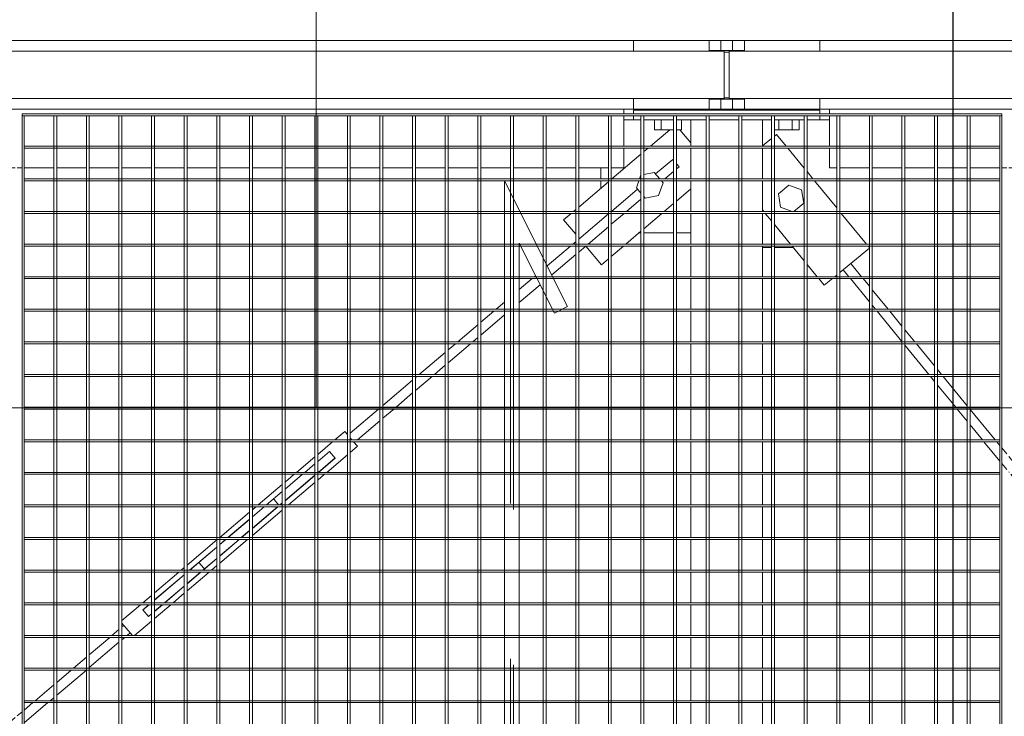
# Model space of a CAD drawing. Header units: metres. Extents: x 70279.8 to 70377.7, y 409251.8 to 409331.5.
# Tile 63 of 244: x 70324.697 to 70325.702, y 409297.535 to 409298.246. Entities that reach past the tile are written whole.
import ezdxf

# ---------------------------------------------------------------- set-up
doc = ezdxf.new("R2010")
doc.units = ezdxf.units.M
doc.linetypes.add('DASHEDX2', pattern=[9.525, 6.35, -3.175])
for name, color, linetype, lineweight in [('Bout', 3, 'Continuous', 0), ('CONTINUOUS', 7, 'Continuous', 18), ('Onderdeel', 2, 'Continuous', 0)]:
    doc.layers.add(name, color=color, linetype=linetype, lineweight=lineweight)
doc.layers.add('stairs&pedestrian', color=2, linetype='Continuous')

# ---------------------------------------------------------------- blocks, each defined once
blk = doc.blocks.new('stelconplaat')
at = {"layer": 'CONTINUOUS'}
for p, q in [((0, 0), (0, 2000)), ((2000, 2000), (2000, 0)), ((2000, 0), (0, 0))]:
    blk.add_line(p, q, dxfattribs=at)
blk = doc.blocks.new('*A230')
at = {"layer": 'Onderdeel', "linetype": 'Continuous', "lineweight": 0}
for p, q in [((882.414, -155.502), (882.414, -155.059)), ((882.414, -155.059), (882.816, -155.059)), ((882.856, -155.059), (883.474, -155.059)), ((883.514, -155.059), (883.614, -155.059)), ((882.414, -156.168), (882.414, -155.562)), ((882.414, -156.834), (882.414, -156.228)), ((882.414, -157.5), (882.414, -156.894)), ((882.414, -158.166), (882.414, -157.56)), ((882.414, -158.832), (882.414, -158.226)), ((882.414, -159.498), (882.414, -158.892)), ((882.414, -160.164), (882.414, -159.558)), ((882.414, -160.304), (882.414, -160.204)), ((882.414, -160.95), (882.414, -160.344)), ((882.414, -161.616), (882.414, -161.01)), ((882.414, -162.282), (882.414, -161.676)), ((882.414, -162.948), (882.414, -162.342)), ((882.414, -163.614), (882.414, -163.008)), ((882.414, -164.28), (882.414, -163.674)), ((882.414, -164.946), (882.414, -164.34)), ((882.414, -165.612), (882.414, -165.006)), ((882.414, -166.278), (882.414, -165.672)), ((882.414, -166.944), (882.414, -166.338)), ((882.414, -167.61), (882.414, -167.004)), ((882.414, -168.276), (882.414, -167.67)), ((882.414, -168.942), (882.414, -168.336)), ((882.414, -169.608), (882.414, -169.002)), ((882.414, -170.274), (882.414, -169.668)), ((882.414, -170.94), (882.414, -170.334)), ((882.414, -171.606), (882.414, -171)), ((882.414, -172.272), (882.414, -171.666)), ((882.414, -172.588), (882.414, -172.332)), ((882.414, -172.588), (882.816, -172.588)), ((882.856, -172.588), (883.474, -172.588)), ((883.514, -172.588), (883.614, -172.588))]:
    blk.add_line(p, q, dxfattribs=at)
blk = doc.blocks.new('*A1294')
at = {"layer": 'Onderdeel', "linetype": 'Continuous', "lineweight": 0}
for p, q in [((884.797, -174.738), (883.831, -174.738)), ((883.831, -174.738), (883.831, -200.812)), ((884.797, -200.812), (884.797, -174.738))]:
    blk.add_line(p, q, dxfattribs=at)
blk = doc.blocks.new('*A1296')
at = {"layer": 'Onderdeel', "linetype": 'Continuous', "lineweight": 0}
for p, q in [((883.614, -172.788), (883.614, -154.869)), ((885.014, -172.788), (885.014, -154.869)), ((883.614, -198.962), (883.614, -176.588)), ((885.014, -198.962), (885.014, -176.588))]:
    blk.add_line(p, q, dxfattribs=at)
blk = doc.blocks.new('*A1300')
at = {"layer": 'Onderdeel', "linetype": 'Continuous', "lineweight": 0}
for p, q in [((859.635, -174.27), (859.635, -173.958)), ((859.635, -173.958), (860.172, -173.958)), ((860.212, -173.958), (860.838, -173.958)), ((860.878, -173.958), (861.504, -173.958)), ((861.544, -173.958), (862.17, -173.958)), ((862.21, -173.958), (862.836, -173.958)), ((862.876, -173.958), (863.502, -173.958)), ((863.542, -173.958), (864.168, -173.958)), ((864.208, -173.958), (864.834, -173.958)), ((864.874, -173.958), (865.5, -173.958)), ((865.54, -173.958), (866.166, -173.958)), ((866.206, -173.958), (866.832, -173.958)), ((866.872, -173.958), (867.498, -173.958)), ((867.538, -173.958), (868.164, -173.958)), ((868.204, -173.958), (868.83, -173.958)), ((868.87, -173.958), (869.496, -173.958)), ((869.536, -173.958), (870.162, -173.958)), ((870.202, -173.958), (870.828, -173.958)), ((870.868, -173.958), (871.494, -173.958)), ((871.534, -173.958), (872.16, -173.958)), ((872.2, -173.958), (872.826, -173.958)), ((872.866, -173.958), (873.492, -173.958)), ((873.532, -173.958), (874.158, -173.958)), ((874.198, -173.958), (874.824, -173.958)), ((874.864, -173.958), (875.49, -173.958)), ((875.53, -173.958), (876.156, -173.958)), ((876.196, -173.958), (876.822, -173.958)), ((876.862, -173.958), (877.488, -173.958)), ((877.528, -173.958), (878.154, -173.958)), ((878.194, -173.958), (878.82, -173.958)), ((878.86, -173.958), (879.486, -173.958)), ((879.526, -173.958), (880.152, -173.958)), ((880.192, -173.958), (880.818, -173.958)), ((880.858, -173.958), (881.484, -173.958)), ((881.524, -173.958), (882.15, -173.958)), ((882.19, -173.958), (882.816, -173.958)), ((882.856, -173.958), (883.394, -173.958)), ((883.394, -174.27), (883.394, -173.958)), ((859.635, -174.936), (859.635, -174.33)), ((883.394, -174.936), (883.394, -174.33)), ((859.635, -175.418), (859.635, -174.996)), ((883.394, -175.418), (883.394, -174.996)), ((859.635, -175.418), (860.172, -175.418)), ((860.212, -175.418), (860.838, -175.418)), ((860.878, -175.418), (861.504, -175.418)), ((861.544, -175.418), (862.17, -175.418)), ((862.21, -175.418), (862.836, -175.418)), ((862.876, -175.418), (863.502, -175.418)), ((863.542, -175.418), (864.168, -175.418)), ((864.208, -175.418), (864.834, -175.418)), ((864.874, -175.418), (865.5, -175.418)), ((865.54, -175.418), (866.166, -175.418)), ((866.206, -175.418), (866.832, -175.418)), ((866.872, -175.418), (867.498, -175.418)), ((867.538, -175.418), (868.164, -175.418)), ((868.204, -175.418), (868.83, -175.418)), ((868.87, -175.418), (869.496, -175.418)), ((869.536, -175.418), (870.162, -175.418)), ((870.202, -175.418), (870.828, -175.418)), ((870.868, -175.418), (871.494, -175.418)), ((871.534, -175.418), (872.16, -175.418)), ((872.2, -175.418), (872.826, -175.418)), ((872.866, -175.418), (873.492, -175.418)), ((873.532, -175.418), (874.158, -175.418)), ((874.198, -175.418), (874.824, -175.418)), ((874.864, -175.418), (875.49, -175.418)), ((875.53, -175.418), (876.156, -175.418)), ((876.196, -175.418), (876.822, -175.418)), ((876.862, -175.418), (877.488, -175.418)), ((877.528, -175.418), (878.154, -175.418)), ((878.194, -175.418), (878.82, -175.418)), ((878.86, -175.418), (879.486, -175.418)), ((879.526, -175.418), (880.152, -175.418)), ((880.192, -175.418), (880.818, -175.418)), ((880.858, -175.418), (881.484, -175.418)), ((881.524, -175.418), (882.15, -175.418)), ((882.19, -175.418), (882.816, -175.418)), ((882.856, -175.418), (883.394, -175.418))]:
    blk.add_line(p, q, dxfattribs=at)
blk = doc.blocks.new('*A1326')
at = {"layer": 'Onderdeel', "linetype": 'Continuous', "lineweight": 0}
for p, q in [((882.414, -176.934), (882.414, -176.788)), ((882.414, -176.788), (882.816, -176.788)), ((882.856, -176.788), (883.474, -176.788)), ((883.514, -176.788), (883.614, -176.788)), ((882.414, -177.6), (882.414, -176.994)), ((882.414, -178.266), (882.414, -177.66)), ((882.414, -178.932), (882.414, -178.326)), ((882.414, -179.598), (882.414, -178.992)), ((882.414, -180.264), (882.414, -179.658)), ((882.414, -180.404), (882.414, -180.304)), ((882.414, -181.05), (882.414, -180.444)), ((882.414, -181.716), (882.414, -181.11)), ((882.414, -182.382), (882.414, -181.776)), ((882.414, -183.048), (882.414, -182.442)), ((882.414, -183.714), (882.414, -183.108)), ((882.414, -184.38), (882.414, -183.774)), ((882.414, -185.046), (882.414, -184.44)), ((882.414, -185.712), (882.414, -185.106)), ((882.414, -186.378), (882.414, -185.772)), ((882.414, -187.044), (882.414, -186.438)), ((882.414, -187.71), (882.414, -187.104)), ((882.414, -188.376), (882.414, -187.77)), ((882.414, -189.042), (882.414, -188.436)), ((882.414, -189.708), (882.414, -189.102)), ((882.414, -190.374), (882.414, -189.768)), ((882.414, -191.04), (882.414, -190.434)), ((882.414, -191.706), (882.414, -191.1)), ((882.414, -192.045), (882.414, -191.766)), ((882.414, -192.045), (882.816, -192.045)), ((882.856, -192.045), (883.474, -192.045)), ((883.514, -192.045), (883.614, -192.045))]:
    blk.add_line(p, q, dxfattribs=at)
blk = doc.blocks.new('*A1327')
at = {"layer": 'Bout', "linetype": 'Continuous', "lineweight": 0}
for p, q in [((883.194, -173.211), (883.194, -173.604)), ((883.194, -173.211), (883.394, -173.211)), ((883.194, -173.35), (883.394, -173.35)), ((883.594, -173.328), (883.614, -173.328)), ((883.594, -173.648), (883.614, -173.648)), ((883.194, -173.664), (883.194, -173.765)), ((883.194, -173.765), (883.394, -173.765)), ((883.194, -175.662), (883.194, -176.165)), ((883.194, -175.75), (883.394, -175.75)), ((883.594, -175.728), (883.614, -175.728)), ((883.194, -176.027), (883.394, -176.027)), ((883.594, -176.048), (883.614, -176.048)), ((883.194, -176.165), (883.394, -176.165))]:
    blk.add_line(p, q, dxfattribs=at)
blk = doc.blocks.new('*A1328')
at = {"layer": 'Onderdeel', "linetype": 'Continuous', "lineweight": 0}
for p, q in [((883.394, -172.788), (883.474, -172.788)), ((883.394, -172.938), (883.394, -172.788)), ((883.514, -172.788), (883.594, -172.788)), ((883.594, -176.588), (883.594, -172.788)), ((883.394, -173.604), (883.394, -172.998)), ((883.394, -174.27), (883.394, -173.664)), ((883.394, -174.936), (883.394, -174.33)), ((883.394, -175.602), (883.394, -174.996)), ((883.394, -176.268), (883.394, -175.662)), ((883.394, -176.588), (883.394, -176.328)), ((883.394, -176.588), (883.474, -176.588)), ((883.514, -176.588), (883.594, -176.588))]:
    blk.add_line(p, q, dxfattribs=at)
blk = doc.blocks.new('*A1329')
at = {"layer": 'Onderdeel', "linetype": 'Continuous', "lineweight": 0}
for p, q in [((883.614, -172.788), (883.831, -172.788)), ((883.614, -174.328), (883.614, -172.788)), ((884.797, -172.788), (885.014, -172.788)), ((885.014, -174.328), (885.014, -172.788)), ((883.614, -176.588), (883.614, -175.048)), ((885.014, -176.588), (885.014, -175.048)), ((883.614, -176.588), (883.831, -176.588)), ((884.797, -176.588), (885.014, -176.588))]:
    blk.add_line(p, q, dxfattribs=at)
blk = doc.blocks.new('*A1332')
at = {"layer": 'Onderdeel', "linetype": 'Continuous', "lineweight": 0}
for p, q in [((883.614, -174.808), (883.614, -174.568)), ((883.614, -174.568), (883.814, -174.568)), ((883.814, -174.808), (883.814, -174.568)), ((883.814, -174.568), (883.831, -174.568)), ((883.847, -174.738), (883.847, -174.638)), ((884.78, -174.738), (884.78, -174.638)), ((884.797, -174.568), (884.814, -174.568)), ((884.814, -174.568), (884.814, -174.808)), ((884.814, -174.568), (885.014, -174.568)), ((885.014, -174.808), (885.014, -174.568)), ((883.831, -174.808), (883.614, -174.808)), ((884.814, -174.808), (884.797, -174.808)), ((884.814, -174.808), (885.014, -174.808))]:
    blk.add_line(p, q, dxfattribs=at)
blk = doc.blocks.new('*A1384')
at = {"layer": 'Onderdeel', "linetype": 'Continuous', "lineweight": 0}
for p, q in [((883.474, -160.304), (859.554, -160.304)), ((859.554, -160.304), (859.554, -160.344)), ((859.554, -160.344), (883.474, -160.344)), ((883.474, -160.344), (883.474, -160.304))]:
    blk.add_line(p, q, dxfattribs=at)
blk = doc.blocks.new('*A1385')
at = {"layer": 'Onderdeel', "linetype": 'Continuous', "lineweight": 0}
for p, q in [((859.554, -160.95), (883.474, -160.95)), ((859.554, -160.95), (859.554, -161.01)), ((883.474, -160.95), (883.474, -161.01)), ((883.474, -161.01), (859.554, -161.01))]:
    blk.add_line(p, q, dxfattribs=at)
blk = doc.blocks.new('*A1386')
at = {"layer": 'Onderdeel', "linetype": 'Continuous', "lineweight": 0}
for p, q in [((859.554, -161.616), (883.474, -161.616)), ((859.554, -161.616), (859.554, -161.676)), ((883.474, -161.676), (859.554, -161.676)), ((883.474, -161.616), (883.474, -161.676))]:
    blk.add_line(p, q, dxfattribs=at)
blk = doc.blocks.new('*A1387')
at = {"layer": 'Onderdeel', "linetype": 'Continuous', "lineweight": 0}
for p, q in [((859.554, -162.282), (883.474, -162.282)), ((859.554, -162.282), (859.554, -162.342)), ((883.474, -162.342), (859.554, -162.342)), ((883.474, -162.282), (883.474, -162.342))]:
    blk.add_line(p, q, dxfattribs=at)
blk = doc.blocks.new('*A1388')
at = {"layer": 'Onderdeel', "linetype": 'Continuous', "lineweight": 0}
for p, q in [((859.554, -162.948), (883.474, -162.948)), ((859.554, -162.948), (859.554, -163.008)), ((883.474, -163.008), (859.554, -163.008)), ((883.474, -162.948), (883.474, -163.008))]:
    blk.add_line(p, q, dxfattribs=at)
blk = doc.blocks.new('*A1389')
at = {"layer": 'Onderdeel', "linetype": 'Continuous', "lineweight": 0}
for p, q in [((859.554, -163.614), (883.474, -163.614)), ((859.554, -163.614), (859.554, -163.674)), ((883.474, -163.674), (859.554, -163.674)), ((883.474, -163.614), (883.474, -163.674))]:
    blk.add_line(p, q, dxfattribs=at)
blk = doc.blocks.new('*A1390')
at = {"layer": 'Onderdeel', "linetype": 'Continuous', "lineweight": 0}
for p, q in [((859.554, -164.28), (883.474, -164.28)), ((859.554, -164.28), (859.554, -164.34)), ((883.474, -164.34), (859.554, -164.34)), ((883.474, -164.28), (883.474, -164.34))]:
    blk.add_line(p, q, dxfattribs=at)
blk = doc.blocks.new('*A1391')
at = {"layer": 'Onderdeel', "linetype": 'Continuous', "lineweight": 0}
for p, q in [((859.554, -164.946), (883.474, -164.946)), ((859.554, -164.946), (859.554, -165.006)), ((883.474, -165.006), (859.554, -165.006)), ((883.474, -164.946), (883.474, -165.006))]:
    blk.add_line(p, q, dxfattribs=at)
blk = doc.blocks.new('*A1392')
at = {"layer": 'Onderdeel', "linetype": 'Continuous', "lineweight": 0}
for p, q in [((859.554, -165.612), (883.474, -165.612)), ((859.554, -165.612), (859.554, -165.672)), ((883.474, -165.612), (883.474, -165.672)), ((883.474, -165.672), (859.554, -165.672))]:
    blk.add_line(p, q, dxfattribs=at)
blk = doc.blocks.new('*A1393')
at = {"layer": 'Onderdeel', "linetype": 'Continuous', "lineweight": 0}
for p, q in [((859.554, -166.278), (883.474, -166.278)), ((859.554, -166.278), (859.554, -166.338)), ((883.474, -166.338), (859.554, -166.338)), ((883.474, -166.278), (883.474, -166.338))]:
    blk.add_line(p, q, dxfattribs=at)
blk = doc.blocks.new('*A1394')
at = {"layer": 'Onderdeel', "linetype": 'Continuous', "lineweight": 0}
for p, q in [((859.554, -166.944), (883.474, -166.944)), ((859.554, -166.944), (859.554, -167.004)), ((883.474, -167.004), (859.554, -167.004)), ((883.474, -166.944), (883.474, -167.004))]:
    blk.add_line(p, q, dxfattribs=at)
blk = doc.blocks.new('*A1395')
at = {"layer": 'Onderdeel', "linetype": 'Continuous', "lineweight": 0}
for p, q in [((859.554, -167.61), (883.474, -167.61)), ((859.554, -167.61), (859.554, -167.67)), ((883.474, -167.61), (883.474, -167.67)), ((883.474, -167.67), (859.554, -167.67))]:
    blk.add_line(p, q, dxfattribs=at)
blk = doc.blocks.new('*A1396')
at = {"layer": 'Onderdeel', "linetype": 'Continuous', "lineweight": 0}
for p, q in [((859.554, -168.276), (883.474, -168.276)), ((859.554, -168.276), (859.554, -168.336)), ((883.474, -168.336), (859.554, -168.336)), ((883.474, -168.276), (883.474, -168.336))]:
    blk.add_line(p, q, dxfattribs=at)
blk = doc.blocks.new('*A1412')
at = {"layer": 'Onderdeel', "linetype": 'Continuous', "lineweight": 0}
for p, q in [((875.53, -165.542), (875.532, -165.541)), ((875.639, -165.449), (875.532, -165.541)), ((875.653, -165.437), (875.639, -165.449)), ((877.488, -167.581), (876.999, -167.004)), ((876.822, -167.105), (876.804, -167.084)), ((877.251, -167.61), (876.862, -167.153)), ((877.488, -167.89), (877.302, -167.67)), ((878.079, -168.276), (877.564, -167.67)), ((877.817, -168.276), (877.528, -167.937)), ((878.154, -168.674), (877.868, -168.336)), ((878.154, -168.365), (878.13, -168.336)), ((878.645, -168.942), (878.194, -168.412)), ((878.382, -168.942), (878.194, -168.721)), ((878.82, -169.458), (878.433, -169.002)), ((878.82, -169.149), (878.696, -169.002)), ((879.21, -169.608), (878.86, -169.196)), ((878.948, -169.608), (878.86, -169.505)), ((879.412, -170.154), (878.999, -169.668)), ((879.486, -169.933), (879.261, -169.668)), ((879.674, -170.154), (879.526, -169.98)), ((880.028, -170.88), (879.666, -170.454)), ((880.152, -170.717), (879.929, -170.454)), ((880.212, -170.788), (880.192, -170.764)), ((880.818, -171.501), (880.412, -171.023)), ((880.645, -171.606), (880.228, -171.115)), ((880.907, -171.606), (880.858, -171.549)), ((880.818, -171.81), (880.696, -171.666)), ((881.473, -172.272), (880.958, -171.666)), ((881.21, -172.272), (880.858, -171.857)), ((881.484, -172.595), (881.261, -172.332)), ((881.98, -172.869), (881.524, -172.333)), ((881.776, -172.938), (881.524, -172.642)), ((881.827, -172.999), (881.827, -172.998)), ((882.588, -173.586), (882.291, -173.235)), ((882.15, -173.379), (882.138, -173.364)), ((882.342, -173.604), (882.19, -173.426)), ((882.566, -173.604), (882.588, -173.586)), ((882.436, -173.715), (882.393, -173.664)), ((882.496, -173.664), (882.436, -173.715))]:
    blk.add_line(p, q, dxfattribs=at)
blk = doc.blocks.new('*A1413')
at = {"layer": 'Onderdeel', "linetype": 'Continuous', "lineweight": 0}
for p, q in [((881.057, -171.606), (881.351, -171.356)), ((881.484, -171.513), (881.351, -171.356)), ((881.563, -171.606), (881.524, -171.56)), ((880.436, -172.133), (880.818, -171.81)), ((880.97, -171.68), (880.986, -171.666)), ((882.129, -172.272), (881.614, -171.666)), ((880.554, -172.272), (880.436, -172.133)), ((880.818, -172.583), (880.605, -172.332)), ((882.695, -172.938), (882.19, -172.344)), ((881.12, -172.938), (880.858, -172.63)), ((881.484, -173.367), (881.171, -172.998)), ((882.816, -173.082), (882.745, -172.998)), ((883.194, -173.526), (882.856, -173.129)), ((881.686, -173.604), (881.524, -173.414)), ((881.986, -173.958), (881.737, -173.664)), ((882.922, -173.958), (883.194, -173.728))]:
    blk.add_line(p, q, dxfattribs=at)
blk = doc.blocks.new('*A1414')
at = {"layer": 'Onderdeel', "linetype": 'Continuous', "lineweight": 0}
for p, q in [((881.998, -172.119), (882.15, -172.119)), ((882.19, -172.119), (882.414, -172.119)), ((883.394, -172.788), (883.394, -172.588)), ((881.084, -172.938), (881.084, -172.895)), ((881.084, -173.604), (881.084, -172.998)), ((881.084, -173.958), (881.084, -173.664))]:
    blk.add_line(p, q, dxfattribs=at)
blk = doc.blocks.new('*A1415')
at = {"layer": 'Onderdeel', "linetype": 'Continuous', "lineweight": 0}
for p, q in [((883.831, -146.764), (883.831, -174.638)), ((884.797, -174.638), (884.797, -146.764)), ((884.797, -174.638), (883.831, -174.638))]:
    blk.add_line(p, q, dxfattribs=at)
blk = doc.blocks.new('*A1416')
at = {"layer": 'Onderdeel', "linetype": 'Continuous', "lineweight": 0}
for p, q in [((883.474, -160.304), (883.474, -180.304)), ((883.514, -160.304), (883.474, -160.304)), ((883.514, -180.304), (883.514, -160.304)), ((883.474, -180.304), (883.514, -180.304))]:
    blk.add_line(p, q, dxfattribs=at)
blk = doc.blocks.new('*A1418')
at = {"layer": 'Onderdeel', "linetype": 'Continuous', "lineweight": 0}
for p, q in [((882.816, -160.344), (882.816, -180.264)), ((882.856, -160.344), (882.816, -160.344)), ((882.856, -160.344), (882.856, -180.264)), ((882.856, -180.264), (882.816, -180.264))]:
    blk.add_line(p, q, dxfattribs=at)
blk = doc.blocks.new('*A1419')
at = {"layer": 'Onderdeel', "linetype": 'Continuous', "lineweight": 0}
for p, q in [((882.15, -160.344), (882.15, -180.264)), ((882.19, -160.344), (882.15, -160.344)), ((882.19, -160.344), (882.19, -180.264)), ((882.19, -180.264), (882.15, -180.264))]:
    blk.add_line(p, q, dxfattribs=at)
blk = doc.blocks.new('*A1420')
at = {"layer": 'Onderdeel', "linetype": 'Continuous', "lineweight": 0}
for p, q in [((881.484, -160.344), (881.484, -170.154)), ((881.524, -160.344), (881.484, -160.344)), ((881.524, -160.344), (881.524, -170.154)), ((881.484, -180.264), (881.484, -170.487)), ((881.524, -170.467), (881.524, -180.264)), ((881.524, -180.264), (881.484, -180.264))]:
    blk.add_line(p, q, dxfattribs=at)
at = {"layer": 'Onderdeel', "linetype": 'DASHEDX2', "lineweight": 0}
for p, q in [((881.484, -170.154), (881.484, -170.487)), ((881.524, -170.154), (881.524, -170.467))]:
    blk.add_line(p, q, dxfattribs=at)
blk = doc.blocks.new('*A1421')
at = {"layer": 'Onderdeel', "linetype": 'Continuous', "lineweight": 0}
for p, q in [((880.818, -160.344), (880.818, -170.154)), ((880.858, -160.344), (880.818, -160.344)), ((880.858, -160.344), (880.858, -170.154)), ((880.818, -170.454), (880.818, -170.484)), ((880.858, -170.454), (880.858, -170.464)), ((880.818, -170.82), (880.818, -180.264)), ((880.858, -170.8), (880.858, -180.264)), ((880.858, -180.264), (880.818, -180.264))]:
    blk.add_line(p, q, dxfattribs=at)
at = {"layer": 'Onderdeel', "linetype": 'DASHEDX2', "lineweight": 0}
for p, q in [((880.818, -170.154), (880.818, -170.454)), ((880.858, -170.154), (880.858, -170.8)), ((880.818, -170.484), (880.818, -170.82))]:
    blk.add_line(p, q, dxfattribs=at)
blk = doc.blocks.new('*A1422')
at = {"layer": 'Onderdeel', "linetype": 'Continuous', "lineweight": 0}
for p, q in [((880.152, -160.344), (880.152, -170.154)), ((880.192, -160.344), (880.152, -160.344)), ((880.192, -160.344), (880.192, -170.154)), ((880.152, -170.454), (880.152, -170.817)), ((880.192, -170.454), (880.192, -170.797)), ((880.152, -171.153), (880.152, -180.264)), ((880.192, -171.133), (880.192, -180.264)), ((880.192, -180.264), (880.152, -180.264))]:
    blk.add_line(p, q, dxfattribs=at)
at = {"layer": 'Onderdeel', "linetype": 'DASHEDX2', "lineweight": 0}
for p, q in [((880.152, -170.154), (880.152, -170.454)), ((880.192, -170.154), (880.192, -170.454)), ((880.152, -170.817), (880.152, -171.153)), ((880.192, -170.797), (880.192, -171.133))]:
    blk.add_line(p, q, dxfattribs=at)
blk = doc.blocks.new('*A1423')
at = {"layer": 'Onderdeel', "linetype": 'Continuous', "lineweight": 0}
for p, q in [((879.486, -160.344), (879.486, -170.154)), ((879.526, -160.344), (879.486, -160.344)), ((879.526, -160.344), (879.526, -170.154)), ((879.486, -170.454), (879.486, -171.15)), ((879.526, -170.454), (879.526, -171.13)), ((879.486, -171.248), (879.486, -180.264)), ((879.526, -171.328), (879.526, -180.264)), ((879.526, -180.264), (879.486, -180.264))]:
    blk.add_line(p, q, dxfattribs=at)
at = {"layer": 'Onderdeel', "linetype": 'DASHEDX2', "lineweight": 0}
for p, q in [((879.486, -170.154), (879.486, -170.454)), ((879.526, -170.154), (879.526, -170.454)), ((879.486, -171.15), (879.486, -171.248)), ((879.526, -171.13), (879.526, -171.328))]:
    blk.add_line(p, q, dxfattribs=at)
blk = doc.blocks.new('*A1424')
at = {"layer": 'Onderdeel', "linetype": 'Continuous', "lineweight": 0}
for p, q in [((878.82, -160.344), (878.82, -170.154)), ((878.86, -160.344), (878.82, -160.344)), ((878.86, -160.344), (878.86, -170.154)), ((878.82, -180.264), (878.82, -170.454)), ((878.86, -170.454), (878.86, -180.264)), ((878.86, -180.264), (878.82, -180.264))]:
    blk.add_line(p, q, dxfattribs=at)
at = {"layer": 'Onderdeel', "linetype": 'DASHEDX2', "lineweight": 0}
for p, q in [((878.82, -170.154), (878.82, -170.454)), ((878.86, -170.154), (878.86, -170.454))]:
    blk.add_line(p, q, dxfattribs=at)
blk = doc.blocks.new('*A1425')
at = {"layer": 'Onderdeel', "linetype": 'Continuous', "lineweight": 0}
for p, q in [((878.154, -160.344), (878.154, -170.154)), ((878.194, -160.344), (878.154, -160.344)), ((878.194, -160.344), (878.194, -170.154)), ((878.154, -180.264), (878.154, -170.454)), ((878.194, -170.454), (878.194, -180.264)), ((878.194, -180.264), (878.154, -180.264))]:
    blk.add_line(p, q, dxfattribs=at)
at = {"layer": 'Onderdeel', "linetype": 'DASHEDX2', "lineweight": 0}
for p, q in [((878.154, -170.154), (878.154, -170.454)), ((878.194, -170.154), (878.194, -170.454))]:
    blk.add_line(p, q, dxfattribs=at)
blk = doc.blocks.new('*A1426')
at = {"layer": 'Onderdeel', "linetype": 'Continuous', "lineweight": 0}
for p, q in [((877.488, -160.344), (877.488, -170.154)), ((877.528, -160.344), (877.488, -160.344)), ((877.528, -160.344), (877.528, -170.154)), ((877.488, -180.264), (877.488, -170.454)), ((877.528, -170.454), (877.528, -180.264)), ((877.528, -180.264), (877.488, -180.264))]:
    blk.add_line(p, q, dxfattribs=at)
at = {"layer": 'Onderdeel', "linetype": 'DASHEDX2', "lineweight": 0}
for p, q in [((877.488, -170.154), (877.488, -170.454)), ((877.528, -170.154), (877.528, -170.454))]:
    blk.add_line(p, q, dxfattribs=at)
blk = doc.blocks.new('*A1427')
at = {"layer": 'Onderdeel', "linetype": 'Continuous', "lineweight": 0}
for p, q in [((876.822, -160.344), (876.822, -170.154)), ((876.862, -160.344), (876.822, -160.344)), ((876.862, -160.344), (876.862, -170.154)), ((876.822, -180.264), (876.822, -170.454)), ((876.862, -170.454), (876.862, -180.264)), ((876.862, -180.264), (876.822, -180.264))]:
    blk.add_line(p, q, dxfattribs=at)
at = {"layer": 'Onderdeel', "linetype": 'DASHEDX2', "lineweight": 0}
for p, q in [((876.822, -170.154), (876.822, -170.454)), ((876.862, -170.154), (876.862, -170.454))]:
    blk.add_line(p, q, dxfattribs=at)
blk = doc.blocks.new('*A1428')
at = {"layer": 'Onderdeel', "linetype": 'Continuous', "lineweight": 0}
for p, q in [((876.156, -160.344), (876.156, -170.154)), ((876.196, -160.344), (876.156, -160.344)), ((876.196, -160.344), (876.196, -170.154)), ((876.156, -180.264), (876.156, -170.454)), ((876.196, -170.454), (876.196, -180.264)), ((876.196, -180.264), (876.156, -180.264))]:
    blk.add_line(p, q, dxfattribs=at)
at = {"layer": 'Onderdeel', "linetype": 'DASHEDX2', "lineweight": 0}
for p, q in [((876.156, -170.154), (876.156, -170.454)), ((876.196, -170.154), (876.196, -170.454))]:
    blk.add_line(p, q, dxfattribs=at)
blk = doc.blocks.new('*A1429')
at = {"layer": 'Onderdeel', "linetype": 'Continuous', "lineweight": 0}
for p, q in [((875.49, -160.344), (875.49, -170.154)), ((875.53, -160.344), (875.49, -160.344)), ((875.53, -160.344), (875.53, -170.154)), ((875.49, -180.264), (875.49, -170.454)), ((875.53, -170.454), (875.53, -180.264)), ((875.53, -180.264), (875.49, -180.264))]:
    blk.add_line(p, q, dxfattribs=at)
at = {"layer": 'Onderdeel', "linetype": 'DASHEDX2', "lineweight": 0}
for p, q in [((875.49, -170.154), (875.49, -170.454)), ((875.53, -170.154), (875.53, -170.454))]:
    blk.add_line(p, q, dxfattribs=at)
blk = doc.blocks.new('*A1430')
at = {"layer": 'Onderdeel', "linetype": 'Continuous', "lineweight": 0}
for p, q in [((874.824, -160.344), (874.824, -170.154)), ((874.864, -160.344), (874.824, -160.344)), ((874.864, -160.344), (874.864, -170.154)), ((874.824, -180.264), (874.824, -170.454)), ((874.864, -170.454), (874.864, -180.264)), ((874.864, -180.264), (874.824, -180.264))]:
    blk.add_line(p, q, dxfattribs=at)
at = {"layer": 'Onderdeel', "linetype": 'DASHEDX2', "lineweight": 0}
for p, q in [((874.824, -170.154), (874.824, -170.454)), ((874.864, -170.154), (874.864, -170.454))]:
    blk.add_line(p, q, dxfattribs=at)
blk = doc.blocks.new('*A1431')
at = {"layer": 'Onderdeel', "linetype": 'Continuous', "lineweight": 0}
for p, q in [((874.158, -160.344), (874.158, -170.154)), ((874.198, -160.344), (874.158, -160.344)), ((874.198, -160.344), (874.198, -170.154)), ((874.158, -180.264), (874.158, -170.454)), ((874.198, -170.454), (874.198, -180.264)), ((874.198, -180.264), (874.158, -180.264))]:
    blk.add_line(p, q, dxfattribs=at)
at = {"layer": 'Onderdeel', "linetype": 'DASHEDX2', "lineweight": 0}
for p, q in [((874.158, -170.154), (874.158, -170.454)), ((874.198, -170.154), (874.198, -170.454))]:
    blk.add_line(p, q, dxfattribs=at)
blk = doc.blocks.new('*A1432')
at = {"layer": 'Onderdeel', "linetype": 'Continuous', "lineweight": 0}
for p, q in [((873.492, -160.344), (873.492, -170.154)), ((873.532, -160.344), (873.492, -160.344)), ((873.532, -160.344), (873.532, -170.154)), ((873.492, -180.264), (873.492, -170.454)), ((873.532, -170.454), (873.532, -180.264)), ((873.532, -180.264), (873.492, -180.264))]:
    blk.add_line(p, q, dxfattribs=at)
at = {"layer": 'Onderdeel', "linetype": 'DASHEDX2', "lineweight": 0}
for p, q in [((873.492, -170.154), (873.492, -170.454)), ((873.532, -170.154), (873.532, -170.454))]:
    blk.add_line(p, q, dxfattribs=at)
blk = doc.blocks.new('*A1433')
at = {"layer": 'Onderdeel', "linetype": 'Continuous', "lineweight": 0}
for p, q in [((872.826, -160.344), (872.826, -170.154)), ((872.866, -160.344), (872.826, -160.344)), ((872.866, -160.344), (872.866, -170.154)), ((872.826, -180.264), (872.826, -170.454)), ((872.866, -170.454), (872.866, -180.264)), ((872.866, -180.264), (872.826, -180.264))]:
    blk.add_line(p, q, dxfattribs=at)
at = {"layer": 'Onderdeel', "linetype": 'DASHEDX2', "lineweight": 0}
for p, q in [((872.826, -170.154), (872.826, -170.454)), ((872.866, -170.154), (872.866, -170.454))]:
    blk.add_line(p, q, dxfattribs=at)
blk = doc.blocks.new('*A1434')
at = {"layer": 'Onderdeel', "linetype": 'Continuous', "lineweight": 0}
for p, q in [((872.16, -160.344), (872.16, -170.154)), ((872.2, -160.344), (872.16, -160.344)), ((872.2, -160.344), (872.2, -170.154)), ((872.16, -180.264), (872.16, -170.454)), ((872.2, -170.454), (872.2, -180.264)), ((872.2, -180.264), (872.16, -180.264))]:
    blk.add_line(p, q, dxfattribs=at)
at = {"layer": 'Onderdeel', "linetype": 'DASHEDX2', "lineweight": 0}
for p, q in [((872.16, -170.154), (872.16, -170.454)), ((872.2, -170.154), (872.2, -170.454))]:
    blk.add_line(p, q, dxfattribs=at)
blk = doc.blocks.new('*A1435')
at = {"layer": 'Onderdeel', "linetype": 'Continuous', "lineweight": 0}
for p, q in [((871.494, -160.344), (871.494, -170.154)), ((871.534, -160.344), (871.494, -160.344)), ((871.534, -160.344), (871.534, -170.154)), ((871.494, -180.264), (871.494, -170.454)), ((871.534, -170.454), (871.534, -180.264)), ((871.534, -180.264), (871.494, -180.264))]:
    blk.add_line(p, q, dxfattribs=at)
at = {"layer": 'Onderdeel', "linetype": 'DASHEDX2', "lineweight": 0}
for p, q in [((871.494, -170.154), (871.494, -170.454)), ((871.534, -170.154), (871.534, -170.454))]:
    blk.add_line(p, q, dxfattribs=at)
blk = doc.blocks.new('*A1453')
at = {"layer": 'Onderdeel', "linetype": 'Continuous', "lineweight": 0}
for p, q in [((859.554, -173.604), (883.474, -173.604)), ((859.554, -173.604), (859.554, -173.664)), ((883.474, -173.604), (883.474, -173.664)), ((883.474, -173.664), (859.554, -173.664))]:
    blk.add_line(p, q, dxfattribs=at)
blk = doc.blocks.new('*A1516')
at = {"layer": 'Onderdeel', "linetype": 'Continuous', "lineweight": 0}
for p, q in [((883.474, -180.264), (859.554, -180.264)), ((859.554, -180.304), (859.554, -180.264)), ((883.474, -180.264), (883.474, -180.304)), ((883.474, -180.304), (859.554, -180.304))]:
    blk.add_line(p, q, dxfattribs=at)
blk = doc.blocks.new('*A1517')
at = {"layer": 'Onderdeel', "linetype": 'Continuous', "lineweight": 0}
for p, q in [((859.554, -174.27), (883.474, -174.27)), ((859.554, -174.27), (859.554, -174.33)), ((883.474, -174.33), (859.554, -174.33)), ((883.474, -174.27), (883.474, -174.33))]:
    blk.add_line(p, q, dxfattribs=at)
blk = doc.blocks.new('*A1518')
at = {"layer": 'Onderdeel', "linetype": 'Continuous', "lineweight": 0}
for p, q in [((859.554, -174.936), (883.474, -174.936)), ((859.554, -174.936), (859.554, -174.996)), ((883.474, -174.996), (859.554, -174.996)), ((883.474, -174.936), (883.474, -174.996))]:
    blk.add_line(p, q, dxfattribs=at)
blk = doc.blocks.new('*A1519')
at = {"layer": 'Onderdeel', "linetype": 'Continuous', "lineweight": 0}
for p, q in [((859.554, -175.602), (883.474, -175.602)), ((859.554, -175.602), (859.554, -175.662)), ((883.474, -175.662), (859.554, -175.662)), ((883.474, -175.602), (883.474, -175.662))]:
    blk.add_line(p, q, dxfattribs=at)
blk = doc.blocks.new('*A1520')
at = {"layer": 'Onderdeel', "linetype": 'Continuous', "lineweight": 0}
for p, q in [((859.554, -176.268), (883.474, -176.268)), ((859.554, -176.268), (859.554, -176.328)), ((883.474, -176.268), (883.474, -176.328)), ((883.474, -176.328), (859.554, -176.328))]:
    blk.add_line(p, q, dxfattribs=at)
blk = doc.blocks.new('*A1521')
at = {"layer": 'Onderdeel', "linetype": 'Continuous', "lineweight": 0}
for p, q in [((859.554, -176.934), (883.474, -176.934)), ((859.554, -176.934), (859.554, -176.994)), ((883.474, -176.994), (859.554, -176.994)), ((883.474, -176.934), (883.474, -176.994))]:
    blk.add_line(p, q, dxfattribs=at)
blk = doc.blocks.new('*A1522')
at = {"layer": 'Onderdeel', "linetype": 'Continuous', "lineweight": 0}
for p, q in [((859.554, -177.6), (883.474, -177.6)), ((859.554, -177.6), (859.554, -177.66)), ((883.474, -177.66), (859.554, -177.66)), ((883.474, -177.6), (883.474, -177.66))]:
    blk.add_line(p, q, dxfattribs=at)
blk = doc.blocks.new('*A1523')
at = {"layer": 'Onderdeel', "linetype": 'Continuous', "lineweight": 0}
for p, q in [((859.554, -178.266), (883.474, -178.266)), ((859.554, -178.266), (859.554, -178.326)), ((883.474, -178.266), (883.474, -178.326)), ((883.474, -178.326), (859.554, -178.326))]:
    blk.add_line(p, q, dxfattribs=at)
blk = doc.blocks.new('*A1524')
at = {"layer": 'Onderdeel', "linetype": 'Continuous', "lineweight": 0}
for p, q in [((859.554, -178.932), (883.474, -178.932)), ((859.554, -178.932), (859.554, -178.992)), ((883.474, -178.992), (859.554, -178.992)), ((883.474, -178.932), (883.474, -178.992))]:
    blk.add_line(p, q, dxfattribs=at)
blk = doc.blocks.new('*A1525')
at = {"layer": 'Onderdeel', "linetype": 'Continuous', "lineweight": 0}
for p, q in [((859.554, -179.598), (883.474, -179.598)), ((859.554, -179.598), (859.554, -179.658)), ((883.474, -179.658), (859.554, -179.658)), ((883.474, -179.598), (883.474, -179.658))]:
    blk.add_line(p, q, dxfattribs=at)
blk = doc.blocks.new('*A1642')
at = {"layer": 'Onderdeel', "linetype": 'Continuous', "lineweight": 0}
for p, q in [((880.192, -177.181), (880.333, -177.065)), ((879.68, -177.6), (880.152, -177.213)), ((880.192, -177.439), (880.46, -177.22)), ((879.996, -177.6), (880.152, -177.472)), ((879.526, -177.985), (879.922, -177.66)), ((879.526, -177.726), (879.607, -177.66)), ((878.867, -178.266), (879.486, -177.759)), ((879.182, -178.266), (879.486, -178.017)), ((878.194, -178.817), (878.793, -178.326)), ((878.86, -178.53), (879.109, -178.326)), ((878.369, -178.932), (878.82, -178.563)), ((878.054, -178.932), (878.154, -178.85)), ((877.528, -179.362), (877.98, -178.992)), ((878.194, -179.075), (878.296, -178.992)), ((877.556, -179.598), (878.154, -179.108)), ((877.24, -179.598), (877.488, -179.395)), ((876.862, -180.166), (877.483, -179.658)), ((876.862, -179.908), (877.167, -179.658)), ((876.427, -180.264), (876.822, -179.94)), ((876.743, -180.264), (876.822, -180.199)), ((875.536, -180.994), (876.156, -180.486)), ((876.196, -180.712), (876.523, -180.444)), ((876.196, -180.453), (876.207, -180.444)), ((876.256, -180.404), (876.378, -180.304)), ((876.572, -180.404), (876.694, -180.304)), ((875.783, -181.05), (876.156, -180.744)), ((875.663, -181.148), (875.71, -181.11)), ((873.997, -182.271), (874.007, -182.284)), ((874.007, -182.284), (874.088, -182.382))]:
    blk.add_line(p, q, dxfattribs=at)
blk = doc.blocks.new('*A1643')
at = {"layer": 'Bout', "linetype": 'Continuous', "lineweight": 0}
for p, q in [((881.524, -176.024), (881.613, -175.788)), ((881.613, -175.788), (881.887, -175.743)), ((881.887, -175.743), (882.062, -175.957)), ((881.691, -176.262), (881.524, -176.058)), ((882.062, -175.957), (881.964, -176.217)), ((881.964, -176.217), (881.691, -176.262))]:
    blk.add_line(p, q, dxfattribs=at)
blk = doc.blocks.new('*A1644')
at = {"layer": 'Onderdeel', "linetype": 'Continuous', "lineweight": 0}
for p, q in [((881.524, -175.444), (881.555, -175.418)), ((883.012, -175.602), (882.862, -175.418)), ((880.858, -175.989), (881.257, -175.662)), ((881.331, -175.602), (881.484, -175.476)), ((883.097, -175.706), (883.061, -175.662)), ((882.856, -175.904), (883.097, -175.706)), ((880.517, -176.268), (880.818, -176.022)), ((882.411, -176.268), (882.816, -175.936)), ((880.192, -176.534), (880.444, -176.328)), ((882.19, -176.449), (882.338, -176.328)), ((880.016, -176.679), (880.152, -176.567)), ((880.152, -176.845), (880.016, -176.679)), ((881.598, -176.934), (882.15, -176.482)), ((880.225, -176.934), (880.192, -176.894)), ((880.771, -177.6), (880.275, -176.994)), ((880.858, -177.54), (881.484, -177.027)), ((881.524, -176.995), (881.525, -176.994)), ((880.785, -177.6), (880.818, -177.573))]:
    blk.add_line(p, q, dxfattribs=at)
blk = doc.blocks.new('*A1645')
at = {"layer": 'Onderdeel', "linetype": 'Continuous', "lineweight": 0}
for p, q in [((880.79, -175.602), (880.79, -175.418)), ((880.79, -176.045), (880.79, -175.662)), ((883.394, -176.788), (883.394, -176.588))]:
    blk.add_line(p, q, dxfattribs=at)
blk = doc.blocks.new('*A1646')
at = {"layer": 'Onderdeel', "linetype": 'Continuous', "lineweight": 0}
for p, q in [((883.614, -175.048), (883.614, -174.808)), ((883.614, -174.808), (883.814, -174.808)), ((883.814, -175.048), (883.814, -174.808)), ((883.814, -174.808), (883.831, -174.808)), ((884.797, -174.808), (884.814, -174.808)), ((884.814, -174.808), (884.814, -175.048)), ((884.814, -174.808), (885.014, -174.808)), ((885.014, -175.048), (885.014, -174.808)), ((883.831, -175.048), (883.614, -175.048)), ((884.814, -175.048), (884.797, -175.048)), ((884.814, -175.048), (885.014, -175.048))]:
    blk.add_line(p, q, dxfattribs=at)
blk = doc.blocks.new('*A1647')
at = {"layer": 'Onderdeel', "linetype": 'Continuous', "lineweight": 0}
for p, q in [((883.614, -174.568), (883.614, -174.328)), ((883.614, -174.328), (883.814, -174.328)), ((883.814, -174.568), (883.814, -174.328)), ((883.814, -174.328), (883.831, -174.328)), ((884.797, -174.328), (884.814, -174.328)), ((884.814, -174.328), (884.814, -174.568)), ((884.814, -174.328), (885.014, -174.328)), ((885.014, -174.568), (885.014, -174.328)), ((883.831, -174.568), (883.614, -174.568)), ((884.814, -174.568), (884.797, -174.568)), ((884.814, -174.568), (885.014, -174.568))]:
    blk.add_line(p, q, dxfattribs=at)
blk = doc.blocks.new('*A1648')
at = {"layer": 'Onderdeel', "linetype": 'Continuous', "lineweight": 0}
for p, q in [((860.593, -147.688), (860.44, -147.817)), ((860.838, -147.977), (860.593, -147.688)), ((860.738, -148.168), (860.44, -147.817)), ((860.89, -148.038), (860.878, -148.024)), ((861.311, -148.842), (861.049, -148.533)), ((861.504, -148.761), (861.201, -148.404)), ((861.504, -149.07), (861.362, -148.902)), ((861.573, -148.842), (861.544, -148.808)), ((862.139, -149.508), (861.624, -148.902)), ((861.877, -149.508), (861.544, -149.117)), ((862.084, -149.752), (861.928, -149.568)), ((862.268, -149.66), (862.21, -149.592)), ((862.603, -150.054), (862.468, -149.895)), ((862.34, -150.054), (862.283, -149.987)), ((862.836, -150.638), (862.595, -150.354)), ((863.27, -150.84), (862.876, -150.376)), ((863.008, -150.84), (862.876, -150.685)), ((863.502, -151.422), (863.059, -150.9)), ((863.502, -151.113), (863.321, -150.9)), ((863.836, -151.506), (863.542, -151.16)), ((863.573, -151.506), (863.542, -151.469)), ((864.139, -152.172), (863.624, -151.566)), ((864.168, -151.898), (863.887, -151.566)), ((864.402, -152.172), (864.208, -151.945)), ((864.705, -152.838), (864.208, -152.254)), ((864.834, -152.682), (864.452, -152.232)), ((864.967, -152.838), (864.874, -152.729)), ((864.834, -152.991), (864.756, -152.898)), ((865.5, -153.466), (865.018, -152.898)), ((865.27, -153.504), (864.874, -153.038)), ((865.5, -153.775), (865.321, -153.564)), ((866.098, -154.17), (865.584, -153.564)), ((865.836, -154.17), (865.54, -153.822)), ((866.166, -154.559), (865.887, -154.23)), ((866.166, -154.25), (866.149, -154.23)), ((866.664, -154.836), (866.206, -154.297)), ((866.402, -154.836), (866.206, -154.606)), ((866.832, -155.343), (866.453, -154.896)), ((866.832, -155.034), (866.715, -154.896)), ((867.23, -155.502), (866.872, -155.081)), ((866.967, -155.502), (866.872, -155.39)), ((867.498, -156.127), (867.018, -155.562)), ((867.498, -155.818), (867.281, -155.562)), ((867.795, -156.168), (867.538, -155.865)), ((868.099, -156.834), (867.584, -156.228)), ((868.164, -156.602), (867.846, -156.228)), ((868.361, -156.834), (868.204, -156.65)), ((868.164, -156.911), (868.15, -156.894)), ((868.664, -157.5), (868.204, -156.959)), ((868.83, -157.387), (868.412, -156.894)), ((868.83, -157.696), (868.715, -157.56)), ((868.927, -157.5), (868.87, -157.434)), ((869.492, -158.166), (868.978, -157.56)), ((869.23, -158.166), (868.87, -157.743)), ((869.496, -158.48), (869.281, -158.226)), ((870.058, -158.832), (869.543, -158.226)), ((869.796, -158.832), (869.536, -158.527)), ((870.162, -159.264), (869.847, -158.892)), ((870.162, -158.955), (870.109, -158.892)), ((870.624, -159.498), (870.202, -159.002)), ((870.361, -159.498), (870.202, -159.311)), ((870.828, -160.048), (870.412, -159.558)), ((870.828, -159.739), (870.675, -159.558)), ((871.189, -160.164), (870.868, -159.786)), ((870.927, -160.164), (870.868, -160.095)), ((871.046, -160.304), (870.961, -160.204)), ((871.494, -160.832), (871.08, -160.344)), ((871.308, -160.304), (871.223, -160.204)), ((871.494, -160.523), (871.342, -160.344)), ((871.857, -160.95), (871.534, -160.57)), ((871.594, -160.95), (871.534, -160.879)), ((872.16, -161.616), (871.645, -161.01)), ((872.16, -161.307), (871.908, -161.01)), ((872.423, -161.616), (872.2, -161.355)), ((872.726, -162.282), (872.211, -161.676)), ((872.826, -162.092), (872.473, -161.676)), ((872.988, -162.282), (872.866, -162.139)), ((872.826, -162.401), (872.777, -162.342)), ((873.072, -162.381), (873.039, -162.342)), ((872.92, -162.511), (872.866, -162.448)), ((874.237, -164.016), (874.358, -163.914)), ((874.225, -164.026), (874.237, -164.016))]:
    blk.add_line(p, q, dxfattribs=at)
blk = doc.blocks.new('*A1649')
at = {"layer": 'Onderdeel', "linetype": 'Continuous', "lineweight": 0}
for p, q in [((873.118, -162.342), (872.866, -162.556)), ((873.492, -162.721), (873.17, -162.342)), ((873.16, -162.948), (872.866, -162.602)), ((873.387, -162.77), (873.251, -162.885)), ((873.492, -162.896), (873.386, -162.771)), ((873.492, -162.891), (873.388, -162.769)), ((873.685, -162.948), (873.532, -162.768)), ((873.492, -163.339), (873.211, -163.008)), ((873.305, -162.948), (873.251, -162.885)), ((873.309, -162.948), (873.254, -162.883)), ((873.492, -163.169), (873.355, -163.008)), ((873.492, -163.164), (873.36, -163.008)), ((873.541, -162.948), (873.532, -162.938)), ((873.536, -162.948), (873.532, -162.943)), ((874.103, -163.614), (873.587, -163.008)), ((874.106, -163.614), (873.592, -163.008)), ((874.158, -163.505), (873.736, -163.008)), ((873.875, -163.614), (873.532, -163.211)), ((873.87, -163.614), (873.532, -163.216)), ((873.726, -163.614), (873.532, -163.386)), ((874.251, -163.614), (874.198, -163.553)), ((874.158, -164.123), (873.777, -163.674)), ((874.158, -163.953), (873.921, -163.674)), ((874.158, -163.948), (873.926, -163.674)), ((874.158, -163.679), (874.154, -163.674)), ((874.158, -163.675), (874.157, -163.674)), ((874.672, -164.28), (874.198, -163.722)), ((874.669, -164.28), (874.198, -163.726)), ((874.816, -164.28), (874.302, -163.674)), ((874.44, -164.28), (874.198, -163.995)), ((874.436, -164.28), (874.198, -164)), ((874.292, -164.28), (874.198, -164.17)), ((874.824, -164.907), (874.342, -164.34)), ((874.824, -164.738), (874.487, -164.34)), ((874.824, -164.732), (874.491, -164.34)), ((874.824, -164.462), (874.72, -164.34)), ((874.824, -164.459), (874.723, -164.34)), ((875.382, -164.946), (874.867, -164.34)), ((875.238, -164.946), (874.864, -164.507)), ((875.236, -164.946), (874.864, -164.509)), ((875.006, -164.946), (874.864, -164.779)), ((875.001, -164.946), (874.864, -164.785)), ((875.423, -165.612), (874.908, -165.006)), ((875.49, -165.522), (875.052, -165.006)), ((875.49, -165.516), (875.057, -165.006)), ((875.49, -165.245), (875.287, -165.006)), ((875.49, -165.244), (875.289, -165.006)), ((875.49, -165.074), (875.433, -165.006)), ((875.948, -165.612), (875.53, -165.121)), ((875.803, -165.612), (875.53, -165.291)), ((875.802, -165.612), (875.53, -165.293)), ((875.572, -165.612), (875.53, -165.564)), ((875.567, -165.612), (875.53, -165.569)), ((875.49, -165.692), (875.474, -165.672)), ((875.988, -166.278), (875.53, -165.739)), ((876.133, -166.278), (875.618, -165.672)), ((876.137, -166.278), (875.623, -165.672)), ((876.156, -166.029), (875.853, -165.672)), ((876.156, -166.028), (875.854, -165.672)), ((876.156, -165.858), (875.999, -165.672)), ((876.513, -166.278), (876.196, -165.905)), ((876.369, -166.278), (876.196, -166.075)), ((876.369, -166.278), (876.196, -166.076)), ((876.156, -166.476), (876.039, -166.338)), ((876.491, -166.694), (876.196, -166.348)), ((876.488, -166.696), (876.196, -166.353)), ((876.625, -166.58), (876.42, -166.338)), ((876.625, -166.58), (876.42, -166.338)), ((876.822, -166.642), (876.564, -166.338)), ((876.554, -166.944), (876.196, -166.523)), ((876.488, -166.696), (876.625, -166.58)), ((877.033, -166.89), (876.862, -166.689)), ((876.728, -167.149), (876.605, -167.004)), ((876.898, -167.004), (876.862, -167.034)), ((877.033, -166.89), (876.969, -166.944)), ((876.822, -167.068), (876.728, -167.149))]:
    blk.add_line(p, q, dxfattribs=at)
blk = doc.blocks.new('*A1664')
at = {"layer": 'Onderdeel', "linetype": 'Continuous', "lineweight": 0}
for p, q in [((863.447, -169.17), (860.879, -170.454)), ((863.581, -169.438), (863.447, -169.17)), ((862.15, -170.154), (863.581, -169.438)), ((882.15, -170.154), (862.15, -170.154)), ((882.15, -170.154), (879.581, -171.438)), ((880.879, -170.454), (860.879, -170.454)), ((880.879, -170.454), (879.447, -171.17)), ((879.581, -171.438), (879.447, -171.17))]:
    blk.add_line(p, q, dxfattribs=at)
blk = doc.blocks.new('*A1665')
at = {"layer": 'Onderdeel', "linetype": 'Continuous', "lineweight": 0}
for p, q in [((859.554, -168.942), (883.474, -168.942)), ((859.554, -168.942), (859.554, -169.002)), ((883.474, -169.002), (859.554, -169.002)), ((883.474, -168.942), (883.474, -169.002))]:
    blk.add_line(p, q, dxfattribs=at)
blk = doc.blocks.new('*A1666')
at = {"layer": 'Onderdeel', "linetype": 'Continuous', "lineweight": 0}
for p, q in [((862.571, -169.608), (859.554, -169.608)), ((859.554, -169.608), (859.554, -169.668)), ((883.474, -169.608), (863.242, -169.608)), ((883.474, -169.608), (883.474, -169.668)), ((862.451, -169.668), (859.554, -169.668)), ((883.474, -169.668), (863.122, -169.668))]:
    blk.add_line(p, q, dxfattribs=at)
at = {"layer": 'Onderdeel', "linetype": 'DASHEDX2', "lineweight": 0}
for p, q in [((863.242, -169.608), (862.571, -169.608)), ((863.122, -169.668), (862.451, -169.668))]:
    blk.add_line(p, q, dxfattribs=at)
blk = doc.blocks.new('*A1667')
at = {"layer": 'Onderdeel', "linetype": 'Continuous', "lineweight": 0}
for p, q in [((861.239, -170.274), (859.554, -170.274)), ((859.554, -170.274), (859.554, -170.334)), ((861.119, -170.334), (859.554, -170.334)), ((883.474, -170.334), (881.79, -170.334)), ((883.474, -170.274), (881.91, -170.274)), ((883.474, -170.274), (883.474, -170.334))]:
    blk.add_line(p, q, dxfattribs=at)
at = {"layer": 'Onderdeel', "linetype": 'DASHEDX2', "lineweight": 0}
for p, q in [((881.79, -170.334), (861.119, -170.334)), ((881.91, -170.274), (861.239, -170.274))]:
    blk.add_line(p, q, dxfattribs=at)
blk = doc.blocks.new('*A1668')
at = {"layer": 'Onderdeel', "linetype": 'Continuous', "lineweight": 0}
for p, q in [((879.907, -170.94), (859.554, -170.94)), ((859.554, -170.94), (859.554, -171)), ((879.787, -171), (859.554, -171)), ((883.474, -171), (880.458, -171)), ((883.474, -170.94), (880.578, -170.94)), ((883.474, -170.94), (883.474, -171))]:
    blk.add_line(p, q, dxfattribs=at)
at = {"layer": 'Onderdeel', "linetype": 'DASHEDX2', "lineweight": 0}
for p, q in [((880.458, -171), (879.787, -171)), ((880.578, -170.94), (879.907, -170.94))]:
    blk.add_line(p, q, dxfattribs=at)
blk = doc.blocks.new('*A1669')
at = {"layer": 'Onderdeel', "linetype": 'Continuous', "lineweight": 0}
for p, q in [((859.554, -171.606), (883.474, -171.606)), ((859.554, -171.606), (859.554, -171.666)), ((883.474, -171.606), (883.474, -171.666)), ((883.474, -171.666), (859.554, -171.666))]:
    blk.add_line(p, q, dxfattribs=at)
blk = doc.blocks.new('*A1670')
at = {"layer": 'Onderdeel', "linetype": 'Continuous', "lineweight": 0}
for p, q in [((859.554, -172.272), (883.474, -172.272)), ((859.554, -172.272), (859.554, -172.332)), ((883.474, -172.332), (859.554, -172.332)), ((883.474, -172.272), (883.474, -172.332))]:
    blk.add_line(p, q, dxfattribs=at)
blk = doc.blocks.new('*A1671')
at = {"layer": 'Onderdeel', "linetype": 'Continuous', "lineweight": 0}
for p, q in [((859.554, -172.938), (883.474, -172.938)), ((859.554, -172.938), (859.554, -172.998)), ((883.474, -172.998), (859.554, -172.998)), ((883.474, -172.938), (883.474, -172.998))]:
    blk.add_line(p, q, dxfattribs=at)
blk = doc.blocks.new('*A1698')
at = {"layer": 'Bout', "linetype": 'Continuous', "lineweight": 0}
for p, q in [((881.899, -172.938), (882.009, -172.844)), ((882.009, -172.844), (882.15, -172.895)), ((881.798, -173.024), (881.828, -172.998)), ((881.798, -173.024), (881.848, -173.296)), ((882.19, -172.909), (882.27, -172.937)), ((882.27, -172.938), (882.27, -172.937)), ((882.32, -173.21), (882.281, -172.998)), ((882.19, -173.32), (882.32, -173.21)), ((881.848, -173.296), (882.109, -173.389)), ((882.109, -173.389), (882.15, -173.354))]:
    blk.add_line(p, q, dxfattribs=at)
blk = doc.blocks.new('Stairs&pedestrian_9.7.2017')
at = {"layer": 'stairs&pedestrian', "lineweight": 0, "xscale": 50, "yscale": 50, "zscale": 50, "rotation": 90}
for name in ['*A1296', '*A1329', '*A1647', '*A1332', '*A1646', '*A1415', '*A1294', '*A230', '*A1416', '*A1384', '*A1385', '*A1386', '*A1387', '*A1388', '*A1389', '*A1390', '*A1391', '*A1392', '*A1393', '*A1394', '*A1395', '*A1396', '*A1665', '*A1666', '*A1667', '*A1668', '*A1669', '*A1670', '*A1328', '*A1671', '*A1327', '*A1453', '*A1517', '*A1518', '*A1519', '*A1520', '*A1326', '*A1521', '*A1522', '*A1523', '*A1524', '*A1525', '*A1516', '*A1414', '*A1300', '*A1645', '*A1413', '*A1644', '*A1418', '*A1412', '*A1698', '*A1419', '*A1664', '*A1643', '*A1420', '*A1421', '*A1642', '*A1422', '*A1423', '*A1424', '*A1425', '*A1426', '*A1649', '*A1427', '*A1428', '*A1429', '*A1430', '*A1648', '*A1431', '*A1432', '*A1433', '*A1434', '*A1435']:
    blk.add_blockref(name, (4544.5, -36875.7), dxfattribs=at)
blk = doc.blocks.new('A$C0A444100')
at = {"layer": 'stairs&pedestrian'}
blk.add_blockref('Stairs&pedestrian_9.7.2017', (1300, 1700), dxfattribs=at)

msp = doc.modelspace()

# ---------------------------------------------------------------- linework, layer by layer
at = {"ltscale": 50}
msp.add_line((70325.65, 409283.5), (70325.65, 409298.85), dxfattribs=at)

# ---------------------------------------------------------------- block references
at = {"xscale": 0.001, "yscale": 0.001, "zscale": 0.001}
for name, p in [('stelconplaat', (70323, 409297.85)), ('stelconplaat', (70325, 409297.85)), ('A$C0A444100', (70310.84, 409289.15))]:
    msp.add_blockref(name, p, dxfattribs=at)

doc.saveas('drawing.dxf')
